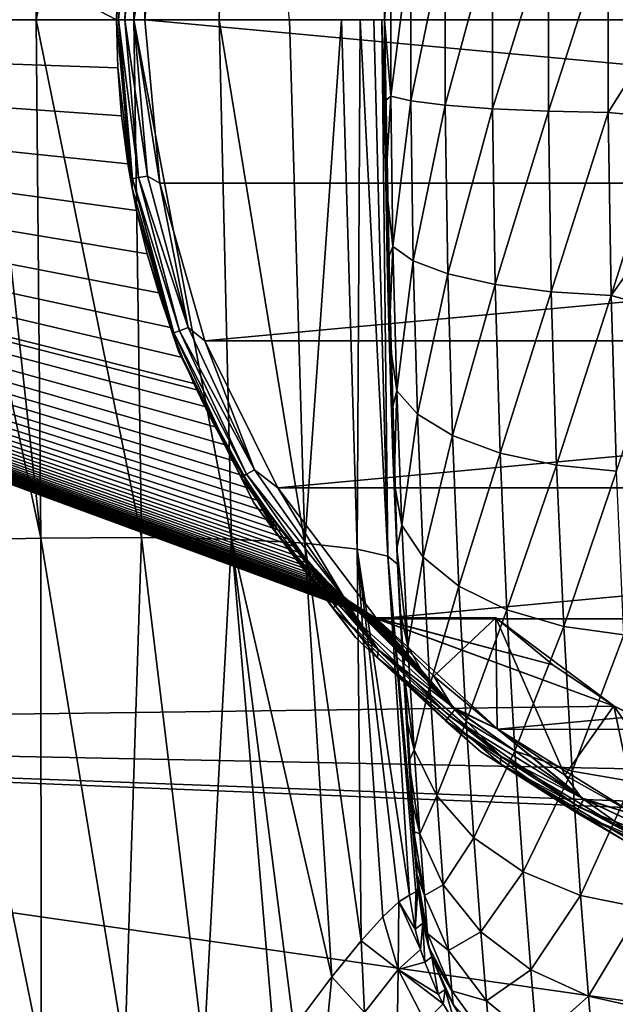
# Model space of a CAD drawing. Header units: metres. Extents: x -24 to 73, y -230 to 24.
# Tile 40 of 52: x 59.71 to 61.82, y -3.49 to 0. Entities that reach past the tile are written whole.
import ezdxf

# ---------------------------------------------------------------- set-up
doc = ezdxf.new("R2010")
doc.units = ezdxf.units.M
doc.layers.add('solid_SIDE_LEVER_10_541_032_SW0001', color=7, linetype='CONTINUOUS')

msp = doc.modelspace()

# ---------------------------------------------------------------- linework, layer by layer
at = {"layer": 'solid_SIDE_LEVER_10_541_032_SW0001'}
for points in [[(60.049999, 0, 38.700001), (55.200001, 0.000041, 38.700001), (55.200001, 2.519189, 38.841476)], [(60.054504, 0.171015, 38.700649), (60.049999, 0, 38.700001), (55.200001, 2.519189, 38.841476)], [(59.410999, 1.843715, 83.657616), (59.580627, 0.000202, 83.78611), (59.781681, 1.834782, 83.765053)], [(59.781681, 1.834782, 83.765053), (59.580627, 0.000202, 83.78611), (59.765438, 0.000202, 83.852242)], [(59.781681, 1.834782, 83.765053), (59.765438, 0.000202, 83.852242), (60.138588, 1.832955, 83.950233)], [(60.138588, 1.832955, 83.950233), (59.765438, 0.000202, 83.852242), (60.111214, 0.000202, 84.037071)], [(60.457569, 1.839037, 84.208824), (60.111214, 0.000202, 84.037071), (60.414284, 0.000202, 84.28582)], [(60.138588, 1.832955, 83.950233), (60.111214, 0.000202, 84.037071), (60.457569, 1.839037, 84.208824)], [(60.457569, 1.839037, 84.208824), (60.414284, 0.000202, 84.28582), (60.663002, 0.000204, 84.588905)], [(60.105339, 0.59719, 38.400002), (60.057613, 0, 38.361732), (60.049999, 0, 38.400002)], [(60.105339, 0.59719, 38.400002), (60.049999, 0, 38.400002), (60.105339, 0.597189, 38.700001)], [(60.105339, 0.597189, 38.700001), (60.049999, 0, 38.700001), (60.054504, 0.171015, 38.700649)], [(60.105339, 0.597189, 38.700001), (60.049999, 0, 38.400002), (60.049999, 0, 38.700001)], [(60.106873, 0.563035, 38.361732), (60.057613, 0, 38.361732), (60.105339, 0.59719, 38.400002)], [(60.106873, 0.563035, 38.361732), (60.079319, 0, 38.329262), (60.057613, 0, 38.361732)], [(60.128246, 0.559266, 38.329262), (60.079319, 0, 38.329262), (60.106873, 0.563035, 38.361732)], [(60.128246, 0.559266, 38.329262), (60.111805, 0, 38.307583), (60.079319, 0, 38.329262)], [(60.128246, 0.559266, 38.329262), (60.16024, 0.553625, 38.307583), (60.111805, 0, 38.307583)], [(60.150002, 0, 38.299999), (60.203636, 0.57882, 38.299999), (66.449997, 0, 38.299999)], [(60.16024, 0.553625, 38.307583), (60.203636, 0.57882, 38.299999), (60.150002, 0, 38.299999)], [(60.203636, 0.57882, 38.299999), (66.396385, 0.578708, 38.299999), (66.449997, 0, 38.299999)], [(60.16024, 0.553625, 38.307583), (60.150002, 0, 38.299999), (60.111805, 0, 38.307583)], [(61.215122, -0.302818, 140.805923), (61.382057, -0.315515, 140.972397), (61.382057, 0.315504, 140.972397)], [(61.215122, 0.302808, 140.805923), (61.215122, -0.302818, 140.805923), (61.382057, 0.315504, 140.972397)], [(61.382057, -0.315515, 140.972397), (61.58054, -0.324297, 141.093903), (61.58054, 0.324287, 141.093903)], [(61.382057, 0.315504, 140.972397), (61.382057, -0.315515, 140.972397), (61.58054, 0.324287, 141.093903)], [(61.58054, -0.324297, 141.093903), (61.792767, -0.328788, 141.16449), (61.792767, 0.328777, 141.16449)], [(61.58054, 0.324287, 141.093903), (61.58054, -0.324297, 141.093903), (61.792767, 0.328777, 141.16449)], [(61.792767, 0.328777, 141.16449), (61.792767, -0.328788, 141.16449), (62, 0.000425, 141.199997)], [(61, 0.000032, 140.199997), (61.001034, 0.288023, 140.186798), (61, 0.000211, 85.700127)], [(61.022671, 0.270211, 140.396561), (61.001034, 0.288023, 140.186798), (61, 0.000032, 140.199997)], [(61.022671, -0.27022, 140.396561), (61.093353, -0.287243, 140.608063), (61.093353, 0.287234, 140.608063)], [(61.022671, 0.270211, 140.396561), (61.022671, -0.27022, 140.396561), (61.093353, 0.287234, 140.608063)], [(61.093353, -0.287243, 140.608063), (61.215122, -0.302818, 140.805923), (61.215122, 0.302808, 140.805923)], [(61.093353, 0.287234, 140.608063), (61.093353, -0.287243, 140.608063), (61.215122, 0.302808, 140.805923)], [(61.022671, 0.270211, 140.396561), (61, 0.000032, 140.199997), (61.022671, -0.27022, 140.396561)], [(61.81316, -2.431421, 38.83176), (55.200001, -2.519142, 38.841469), (55.200001, 0.000041, 38.700001)], [(60.054489, -0.170735, 38.700649), (55.200001, 0.000041, 38.700001), (60.049999, 0, 38.700001)], [(60.958096, -2.116609, 38.799778), (61.81316, -2.431421, 38.83176), (55.200001, 0.000041, 38.700001)], [(60.954746, -2.11532, 38.799656), (60.958096, -2.116609, 38.799778), (55.200001, 0.000041, 38.700001)], [(60.951168, -2.113759, 38.799507), (60.954746, -2.11532, 38.799656), (55.200001, 0.000041, 38.700001)], [(60.947353, -2.111922, 38.799335), (60.951168, -2.113759, 38.799507), (55.200001, 0.000041, 38.700001)], [(60.943306, -2.109811, 38.799137), (60.947353, -2.111922, 38.799335), (55.200001, 0.000041, 38.700001)], [(60.939022, -2.10742, 38.798912), (60.943306, -2.109811, 38.799137), (55.200001, 0.000041, 38.700001)], [(60.934464, -2.104727, 38.798656), (60.939022, -2.10742, 38.798912), (55.200001, 0.000041, 38.700001)], [(60.929588, -2.101697, 38.798374), (60.934464, -2.104727, 38.798656), (55.200001, 0.000041, 38.700001)], [(60.924355, -2.098296, 38.798054), (60.929588, -2.101697, 38.798374), (55.200001, 0.000041, 38.700001)], [(60.91872, -2.094485, 38.797699), (60.924355, -2.098296, 38.798054), (55.200001, 0.000041, 38.700001)], [(60.912666, -2.090229, 38.797302), (60.91872, -2.094485, 38.797699), (55.200001, 0.000041, 38.700001)], [(60.906189, -2.085517, 38.79686), (60.912666, -2.090229, 38.797302), (55.200001, 0.000041, 38.700001)], [(60.899319, -2.080354, 38.796383), (60.906189, -2.085517, 38.79686), (55.200001, 0.000041, 38.700001)], [(60.892078, -2.074749, 38.79586), (60.899319, -2.080354, 38.796383), (55.200001, 0.000041, 38.700001)], [(60.884499, -2.068712, 38.795303), (60.892078, -2.074749, 38.79586), (55.200001, 0.000041, 38.700001)], [(60.876598, -2.062254, 38.794708), (60.884499, -2.068712, 38.795303), (55.200001, 0.000041, 38.700001)], [(60.868412, -2.05539, 38.794079), (60.876598, -2.062254, 38.794708), (55.200001, 0.000041, 38.700001)], [(60.859947, -2.048122, 38.793411), (60.868412, -2.05539, 38.794079), (55.200001, 0.000041, 38.700001)], [(60.851139, -2.040386, 38.792706), (60.859947, -2.048122, 38.793411), (55.200001, 0.000041, 38.700001)], [(60.847248, -2.036918, 38.792389), (60.851139, -2.040386, 38.792706), (55.200001, 0.000041, 38.700001)], [(60.841881, -2.032074, 38.79195), (60.847248, -2.036918, 38.792389), (55.200001, 0.000041, 38.700001)], [(60.832069, -2.023072, 38.791138), (60.841881, -2.032074, 38.79195), (55.200001, 0.000041, 38.700001)], [(60.821609, -2.013263, 38.790253), (60.832069, -2.023072, 38.791138), (55.200001, 0.000041, 38.700001)], [(60.810406, -2.002523, 38.789291), (60.821609, -2.013263, 38.790253), (55.200001, 0.000041, 38.700001)], [(60.79837, -1.990726, 38.788239), (60.810406, -2.002523, 38.789291), (55.200001, 0.000041, 38.700001)], [(60.785427, -1.977741, 38.78709), (60.79837, -1.990726, 38.788239), (55.200001, 0.000041, 38.700001)], [(60.771492, -1.96343, 38.785831), (60.785427, -1.977741, 38.78709), (55.200001, 0.000041, 38.700001)], [(60.756504, -1.947653, 38.784454), (60.771492, -1.96343, 38.785831), (55.200001, 0.000041, 38.700001)], [(60.740402, -1.930266, 38.782951), (60.756504, -1.947653, 38.784454), (55.200001, 0.000041, 38.700001)], [(60.723137, -1.911125, 38.781311), (60.740402, -1.930266, 38.782951), (55.200001, 0.000041, 38.700001)], [(60.704659, -1.890065, 38.779526), (60.723137, -1.911125, 38.781311), (55.200001, 0.000041, 38.700001)], [(60.684856, -1.866827, 38.77758), (60.704659, -1.890065, 38.779526), (55.200001, 0.000041, 38.700001)], [(60.663605, -1.841112, 38.775452), (60.684856, -1.866827, 38.77758), (55.200001, 0.000041, 38.700001)], [(60.640804, -1.812603, 38.773132), (60.663605, -1.841112, 38.775452), (55.200001, 0.000041, 38.700001)], [(60.617218, -1.782089, 38.770687), (60.640804, -1.812603, 38.773132), (55.200001, 0.000041, 38.700001)], [(60.590267, -1.745892, 38.767838), (60.617218, -1.782089, 38.770687), (55.200001, 0.000041, 38.700001)], [(60.562462, -1.706984, 38.764843), (60.590267, -1.745892, 38.767838), (55.200001, 0.000041, 38.700001)], [(60.532959, -1.66387, 38.761604), (60.562462, -1.706984, 38.764843), (55.200001, 0.000041, 38.700001)], [(60.501823, -1.616169, 38.758118), (60.532959, -1.66387, 38.761604), (55.200001, 0.000041, 38.700001)], [(60.469154, -1.563496, 38.754387), (60.501823, -1.616169, 38.758118), (55.200001, 0.000041, 38.700001)], [(60.435135, -1.505509, 38.750423), (60.469154, -1.563496, 38.754387), (55.200001, 0.000041, 38.700001)], [(60.399834, -1.441549, 38.746227), (60.435135, -1.505509, 38.750423), (55.200001, 0.000041, 38.700001)], [(60.363007, -1.370135, 38.741756), (60.399834, -1.441549, 38.746227), (55.200001, 0.000041, 38.700001)], [(60.334389, -1.310842, 38.738216), (60.363007, -1.370135, 38.741756), (55.200001, 0.000041, 38.700001)], [(60.324356, -1.289191, 38.736965), (60.334389, -1.310842, 38.738216), (55.200001, 0.000041, 38.700001)], [(60.283901, -1.196559, 38.731838), (60.324356, -1.289191, 38.736965), (55.200001, 0.000041, 38.700001)], [(60.242035, -1.089998, 38.726418), (60.283901, -1.196559, 38.731838), (55.200001, 0.000041, 38.700001)], [(60.199707, -0.967586, 38.720814), (60.242035, -1.089998, 38.726418), (55.200001, 0.000041, 38.700001)], [(60.158749, -0.828954, 38.715275), (60.199707, -0.967586, 38.720814), (55.200001, 0.000041, 38.700001)], [(60.121494, -0.675317, 38.710136), (60.158749, -0.828954, 38.715275), (55.200001, 0.000041, 38.700001)], [(60.090504, -0.510371, 38.705788), (60.121494, -0.675317, 38.710136), (55.200001, 0.000041, 38.700001)], [(60.067944, -0.34076, 38.702579), (60.090504, -0.510371, 38.705788), (55.200001, 0.000041, 38.700001)], [(60.054489, -0.170735, 38.700649), (60.067944, -0.34076, 38.702579), (55.200001, 0.000041, 38.700001)], [(59.390255, 0.000202, 83.738419), (59.411079, -1.845237, 83.657486), (59.781761, -1.836297, 83.764923)], [(59.580627, 0.000202, 83.78611), (59.390255, 0.000202, 83.738419), (59.781761, -1.836297, 83.764923)], [(59.765438, 0.000202, 83.852242), (59.580627, 0.000202, 83.78611), (59.781761, -1.836297, 83.764923)], [(59.765438, 0.000202, 83.852242), (59.781761, -1.836297, 83.764923), (60.138668, -1.834469, 83.950104)], [(60.111214, 0.000202, 84.037071), (59.765438, 0.000202, 83.852242), (60.138668, -1.834469, 83.950104)], [(60.105339, -0.597186, 38.700001), (60.054489, -0.170735, 38.700649), (60.049999, 0, 38.700001)], [(60.105339, -0.597186, 38.400002), (60.049999, 0, 38.700001), (60.049999, 0, 38.400002)], [(60.105339, -0.597186, 38.700001), (60.049999, 0, 38.700001), (60.105339, -0.597186, 38.400002)], [(60.057613, 0, 38.361732), (60.106873, -0.563035, 38.361732), (60.049999, 0, 38.400002)], [(60.128246, -0.559266, 38.329262), (60.106873, -0.563035, 38.361732), (60.057613, 0, 38.361732)], [(60.128246, -0.559266, 38.329262), (60.057613, 0, 38.361732), (60.079319, 0, 38.329262)], [(60.079319, 0, 38.329262), (60.111805, 0, 38.307583), (60.16024, -0.553624, 38.307583)], [(60.128246, -0.559266, 38.329262), (60.079319, 0, 38.329262), (60.16024, -0.553624, 38.307583)], [(60.111214, 0.000202, 84.037071), (60.138668, -1.834469, 83.950104), (60.457645, -1.840556, 84.208694)], [(60.414284, 0.000202, 84.28582), (60.111214, 0.000202, 84.037071), (60.457645, -1.840556, 84.208694)], [(60.111805, 0, 38.307583), (60.150002, 0, 38.299999), (60.203617, -0.578708, 38.299999)], [(60.16024, -0.553624, 38.307583), (60.111805, 0, 38.307583), (60.203617, -0.578708, 38.299999)], [(66.396362, -0.57882, 38.299999), (60.150002, 0, 38.299999), (66.449997, 0, 38.299999)], [(66.396362, -0.57882, 38.299999), (60.203617, -0.578708, 38.299999), (60.150002, 0, 38.299999)], [(60.663002, 0.000204, 84.588905), (60.414284, 0.000202, 84.28582), (60.717281, -1.85443, 84.526726)], [(60.414284, 0.000202, 84.28582), (60.457645, -1.840556, 84.208694), (60.717281, -1.85443, 84.526726)], [(60.847809, 0.000206, 84.9347), (60.663002, 0.000204, 84.588905), (60.717281, -1.85443, 84.526726)], [(60.847809, 0.000206, 84.9347), (60.717281, -1.85443, 84.526726), (60.903416, -1.875009, 84.882904)], [(60.913929, 0.000208, 85.119514), (60.847809, 0.000206, 84.9347), (60.903416, -1.875009, 84.882904)], [(60.913929, 0.000208, 85.119514), (60.903416, -1.875009, 84.882904), (61.01157, -1.900507, 85.253113)], [(60.961605, 0.000209, 85.309891), (60.913929, 0.000208, 85.119514), (61.01157, -1.900507, 85.253113)], [(60.990398, 0.000211, 85.504066), (60.961605, 0.000209, 85.309891), (61.01157, -1.900507, 85.253113)], [(60.990398, 0.000211, 85.504066), (61.01157, -1.900507, 85.253113), (61.046402, -1.928583, 85.61618)], [(61.029617, -1.540937, 85.646523), (60.990398, 0.000211, 85.504066), (61.046402, -1.928583, 85.61618)], [(61.029617, -1.540937, 85.646523), (61, 0.000211, 85.700127), (60.990398, 0.000211, 85.504066)], [(61, 0.000032, 140.199997), (61, 0.000211, 85.700127), (61.029617, -1.540937, 85.646523)], [(61.001034, -0.287907, 140.186813), (61, 0.000032, 140.199997), (61.029617, -1.540937, 85.646523)], [(61.022671, -0.27022, 140.396561), (61, 0.000032, 140.199997), (61.001034, -0.287907, 140.186813)], [(61.792767, -0.328788, 141.16449), (62.000881, -0.347621, 141.18486), (62, 0.000425, 141.199997)], [(60.106873, -0.563035, 38.361732), (60.105339, -0.597186, 38.400002), (60.049999, 0, 38.400002)], [(60.105339, -0.597186, 38.700001), (60.067944, -0.34076, 38.702579), (60.054489, -0.170735, 38.700649)], [(61.022671, -0.27022, 140.396561), (61.001034, -0.287907, 140.186813), (61.004101, -0.573372, 140.14743)], [(61.022671, -0.27022, 140.396561), (61.004101, -0.573372, 140.14743), (61.029778, -0.803382, 140.309921)], [(61.022671, -0.27022, 140.396561), (61.029778, -0.803382, 140.309921), (61.093353, -0.287243, 140.608063)], [(61.004101, -0.573372, 140.14743), (61.001034, -0.287907, 140.186813), (61.029617, -1.540937, 85.646523)], [(61.029778, -0.803382, 140.309921), (61.101315, -0.853979, 140.515686), (61.093353, -0.287243, 140.608063)], [(61.093353, -0.287243, 140.608063), (61.101315, -0.853979, 140.515686), (61.215122, -0.302818, 140.805923)], [(61.101315, -0.853979, 140.515686), (61.223873, -0.90027, 140.708176), (61.215122, -0.302818, 140.805923)], [(61.215122, -0.302818, 140.805923), (61.223873, -0.90027, 140.708176), (61.382057, -0.315515, 140.972397)], [(60.105339, -0.597186, 38.700001), (60.090504, -0.510371, 38.705788), (60.067944, -0.34076, 38.702579)], [(61.223873, -0.90027, 140.708176), (61.39146, -0.938008, 140.870148), (61.382057, -0.315515, 140.972397)], [(61.382057, -0.315515, 140.972397), (61.39146, -0.938008, 140.870148), (61.58054, -0.324297, 141.093903)], [(61.39146, -0.938008, 140.870148), (61.590408, -0.96411, 140.988358), (61.58054, -0.324297, 141.093903)], [(61.58054, -0.324297, 141.093903), (61.590408, -0.96411, 140.988358), (61.792767, -0.328788, 141.16449)], [(61.590408, -0.96411, 140.988358), (61.802891, -0.977455, 141.057037), (61.792767, -0.328788, 141.16449)], [(61.792767, -0.328788, 141.16449), (61.802891, -0.977455, 141.057037), (62.000881, -0.347621, 141.18486)], [(61.802891, -0.977455, 141.057037), (62.003464, -0.693184, 141.139481), (62.000881, -0.347621, 141.18486)], [(60.105339, -0.597186, 38.700001), (60.121494, -0.675317, 38.710136), (60.090504, -0.510371, 38.705788)], [(60.128246, -0.559266, 38.329262), (60.16024, -0.553624, 38.307583), (60.304077, -1.090427, 38.307583)], [(60.304077, -1.090427, 38.307583), (60.16024, -0.553624, 38.307583), (60.203617, -0.578708, 38.299999)], [(60.106873, -0.563035, 38.361732), (60.253151, -1.108962, 38.361732), (60.105339, -0.597186, 38.400002)], [(60.273548, -1.101538, 38.329262), (60.106873, -0.563035, 38.361732), (60.128246, -0.559266, 38.329262)], [(60.273548, -1.101538, 38.329262), (60.253151, -1.108962, 38.361732), (60.106873, -0.563035, 38.361732)], [(60.273548, -1.101538, 38.329262), (60.128246, -0.559266, 38.329262), (60.304077, -1.090427, 38.307583)], [(66.396362, -0.57882, 38.299999), (60.362682, -1.137833, 38.299999), (60.203617, -0.578708, 38.299999)], [(60.304077, -1.090427, 38.307583), (60.203617, -0.578708, 38.299999), (60.362682, -1.137833, 38.299999)], [(66.396362, -0.57882, 38.299999), (66.237274, -1.137938, 38.299999), (60.362682, -1.137833, 38.299999)], [(61.009087, -0.853695, 140.082184), (61.004101, -0.573372, 140.14743), (61.029617, -1.540937, 85.646523)], [(61.029778, -0.803382, 140.309921), (61.004101, -0.573372, 140.14743), (61.009087, -0.853695, 140.082184)], [(60.269466, -1.174035, 38.700001), (60.121494, -0.675317, 38.710136), (60.105339, -0.597186, 38.700001)], [(60.253151, -1.108962, 38.361732), (60.269466, -1.174035, 38.400002), (60.105339, -0.597186, 38.400002)], [(60.105339, -0.597186, 38.700001), (60.105339, -0.597186, 38.400002), (60.269466, -1.174035, 38.400002)], [(60.269466, -1.174035, 38.700001), (60.105339, -0.597186, 38.700001), (60.269466, -1.174035, 38.400002)], [(60.269466, -1.174035, 38.700001), (60.158749, -0.828954, 38.715275), (60.121494, -0.675317, 38.710136)], [(61.802891, -0.977455, 141.057037), (62.007687, -1.033609, 141.064148), (62.003464, -0.693184, 141.139481)], [(60.269466, -1.174035, 38.700001), (60.199707, -0.967586, 38.720814), (60.158749, -0.828954, 38.715275)], [(61.029778, -0.803382, 140.309921), (61.009087, -0.853695, 140.082184), (61.015816, -1.126112, 139.991806)], [(61.029778, -0.803382, 140.309921), (61.015816, -1.126112, 139.991806), (61.043251, -1.314905, 140.138855)], [(61.029778, -0.803382, 140.309921), (61.043251, -1.314905, 140.138855), (61.101315, -0.853979, 140.515686)], [(61.015816, -1.126112, 139.991806), (61.009087, -0.853695, 140.082184), (61.029617, -1.540937, 85.646523)], [(61.043251, -1.314905, 140.138855), (61.116402, -1.397675, 140.333313), (61.101315, -0.853979, 140.515686)], [(61.101315, -0.853979, 140.515686), (61.116402, -1.397675, 140.333313), (61.223873, -0.90027, 140.708176)], [(61.116402, -1.397675, 140.333313), (61.240456, -1.473401, 140.515244), (61.223873, -0.90027, 140.708176)], [(61.223873, -0.90027, 140.708176), (61.240456, -1.473401, 140.515244), (61.39146, -0.938008, 140.870148)], [(61.240456, -1.473401, 140.515244), (61.409283, -1.535134, 140.668304), (61.39146, -0.938008, 140.870148)], [(61.39146, -0.938008, 140.870148), (61.409283, -1.535134, 140.668304), (61.590408, -0.96411, 140.988358)], [(60.269466, -1.174035, 38.700001), (60.242035, -1.089998, 38.726418), (60.199707, -0.967586, 38.720814)], [(61.409283, -1.535134, 140.668304), (61.609112, -1.577832, 140.780029), (61.590408, -0.96411, 140.988358)], [(61.590408, -0.96411, 140.988358), (61.609112, -1.577832, 140.780029), (61.802891, -0.977455, 141.057037)], [(61.609112, -1.577832, 140.780029), (61.822079, -1.599659, 140.844925), (61.802891, -0.977455, 141.057037)], [(61.802891, -0.977455, 141.057037), (61.822079, -1.599659, 140.844925), (62.007687, -1.033609, 141.064148)], [(60.269466, -1.174035, 38.700001), (60.283901, -1.196559, 38.731838), (60.242035, -1.089998, 38.726418)], [(60.510807, -1.610341, 38.329262), (60.253151, -1.108962, 38.361732), (60.273548, -1.101538, 38.329262)], [(60.253151, -1.108962, 38.361732), (60.492008, -1.621194, 38.361732), (60.269466, -1.174035, 38.400002)], [(60.510807, -1.610341, 38.329262), (60.492008, -1.621194, 38.361732), (60.253151, -1.108962, 38.361732)], [(60.273548, -1.101538, 38.329262), (60.304077, -1.090427, 38.307583), (60.53894, -1.594098, 38.307583)], [(60.510807, -1.610341, 38.329262), (60.273548, -1.101538, 38.329262), (60.53894, -1.594098, 38.307583)], [(60.53894, -1.594098, 38.307583), (60.304077, -1.090427, 38.307583), (60.362682, -1.137833, 38.299999)], [(66.237274, -1.137938, 38.299999), (60.621769, -1.658184, 38.299999), (60.362682, -1.137833, 38.299999)], [(60.53894, -1.594098, 38.307583), (60.362682, -1.137833, 38.299999), (60.621769, -1.658184, 38.299999)], [(66.237274, -1.137938, 38.299999), (65.978172, -1.65828, 38.299999), (60.621769, -1.658184, 38.299999)], [(61.024044, -1.388449, 139.877151), (61.015816, -1.126112, 139.991806), (61.029617, -1.540937, 85.646523)], [(61.043251, -1.314905, 140.138855), (61.015816, -1.126112, 139.991806), (61.024044, -1.388449, 139.877151)], [(60.536793, -1.710904, 38.700001), (60.283901, -1.196559, 38.731838), (60.269466, -1.174035, 38.700001)], [(60.492008, -1.621194, 38.361732), (60.536793, -1.710904, 38.400002), (60.269466, -1.174035, 38.400002)], [(60.269466, -1.174035, 38.700001), (60.269466, -1.174035, 38.400002), (60.536793, -1.710904, 38.400002)], [(60.536793, -1.710904, 38.700001), (60.269466, -1.174035, 38.700001), (60.536793, -1.710904, 38.400002)], [(60.536793, -1.710904, 38.700001), (60.324356, -1.289191, 38.736965), (60.283901, -1.196559, 38.731838)], [(60.536793, -1.710904, 38.700001), (60.334389, -1.310842, 38.738216), (60.324356, -1.289191, 38.736965)], [(60.612186, -1.813544, 38.738197), (60.363007, -1.370135, 38.741756), (60.334389, -1.310842, 38.738216)], [(60.612186, -1.813544, 38.738197), (60.334389, -1.310842, 38.738216), (60.536793, -1.710904, 38.700001)], [(61.043251, -1.314905, 140.138855), (61.024044, -1.388449, 139.877151), (61.033474, -1.63816, 139.73938)], [(61.043251, -1.314905, 140.138855), (61.033474, -1.63816, 139.73938), (61.061638, -1.790984, 139.887894)], [(61.043251, -1.314905, 140.138855), (61.061638, -1.790984, 139.887894), (61.116402, -1.397675, 140.333313)], [(60.612186, -1.813544, 38.738197), (60.399834, -1.441549, 38.746227), (60.363007, -1.370135, 38.741756)], [(61.033474, -1.63816, 139.73938), (61.024044, -1.388449, 139.877151), (61.029617, -1.540937, 85.646523)], [(61.061638, -1.790984, 139.887894), (61.136993, -1.903655, 140.065765), (61.116402, -1.397675, 140.333313)], [(61.116402, -1.397675, 140.333313), (61.136993, -1.903655, 140.065765), (61.240456, -1.473401, 140.515244)], [(60.612186, -1.813544, 38.738197), (60.435135, -1.505509, 38.750423), (60.399834, -1.441549, 38.746227)], [(61.136993, -1.903655, 140.065765), (61.263088, -2.006735, 140.232193), (61.240456, -1.473401, 140.515244)], [(61.240456, -1.473401, 140.515244), (61.263088, -2.006735, 140.232193), (61.409283, -1.535134, 140.668304)], [(60.612186, -1.813544, 38.738197), (60.469154, -1.563496, 38.754387), (60.435135, -1.505509, 38.750423)], [(60.612186, -1.813544, 38.738197), (60.501823, -1.616169, 38.758118), (60.469154, -1.563496, 38.754387)], [(61.033474, -1.63816, 139.73938), (61.029617, -1.540937, 85.646523), (61.046402, -1.928583, 85.61618)], [(61.263088, -2.006735, 140.232193), (61.433605, -2.090765, 140.372208), (61.409283, -1.535134, 140.668304)], [(61.409283, -1.535134, 140.668304), (61.433605, -2.090765, 140.372208), (61.609112, -1.577832, 140.780029)], [(60.510807, -1.610341, 38.329262), (60.53894, -1.594098, 38.307583), (60.8577, -2.049333, 38.307583)], [(60.8577, -2.049333, 38.307583), (60.53894, -1.594098, 38.307583), (60.621769, -1.658184, 38.299999)], [(61.433605, -2.090765, 140.372208), (61.63464, -2.148884, 140.474411), (61.609112, -1.577832, 140.780029)], [(61.609112, -1.577832, 140.780029), (61.63464, -2.148884, 140.474411), (61.822079, -1.599659, 140.844925)], [(61.63464, -2.148884, 140.474411), (61.848263, -2.178591, 140.533768), (61.822079, -1.599659, 140.844925)], [(60.832813, -2.070215, 38.329262), (60.492008, -1.621194, 38.361732), (60.510807, -1.610341, 38.329262)], [(60.492008, -1.621194, 38.361732), (60.816185, -2.084167, 38.361732), (60.536793, -1.710904, 38.400002)], [(60.832813, -2.070215, 38.329262), (60.816185, -2.084167, 38.361732), (60.492008, -1.621194, 38.361732)], [(60.612186, -1.813544, 38.738197), (60.532959, -1.66387, 38.761604), (60.501823, -1.616169, 38.758118)], [(60.832813, -2.070215, 38.329262), (60.510807, -1.610341, 38.329262), (60.8577, -2.049333, 38.307583)], [(61.043762, -1.872957, 139.580078), (61.033474, -1.63816, 139.73938), (61.046402, -1.928583, 85.61618)], [(61.061638, -1.790984, 139.887894), (61.033474, -1.63816, 139.73938), (61.043762, -1.872957, 139.580078)], [(60.612186, -1.813544, 38.738197), (60.562462, -1.706984, 38.764843), (60.532959, -1.66387, 38.761604)], [(65.978172, -1.65828, 38.299999), (60.972065, -2.122078, 38.299999), (60.621769, -1.658184, 38.299999)], [(60.8577, -2.049333, 38.307583), (60.621769, -1.658184, 38.299999), (60.972065, -2.122078, 38.299999)], [(65.978172, -1.65828, 38.299999), (65.627861, -2.122162, 38.299999), (60.972065, -2.122078, 38.299999)], [(60.612186, -1.813544, 38.738197), (60.590267, -1.745892, 38.767838), (60.562462, -1.706984, 38.764843)], [(60.816185, -2.084167, 38.361732), (60.89822, -2.18951, 38.400002), (60.536793, -1.710904, 38.400002)], [(60.536793, -1.710904, 38.700001), (60.536793, -1.710904, 38.400002), (60.89822, -2.18951, 38.400002)], [(60.89822, -2.18951, 38.700001), (60.536793, -1.710904, 38.700001), (60.89822, -2.18951, 38.400002)], [(60.612186, -1.813544, 38.738197), (60.536793, -1.710904, 38.700001), (60.89822, -2.18951, 38.700001)], [(60.612186, -1.813544, 38.738197), (60.617218, -1.782089, 38.770687), (60.590267, -1.745892, 38.767838)], [(60.977325, -2.231219, 38.770683), (60.617218, -1.782089, 38.770687), (60.612186, -1.813544, 38.738197)], [(60.97504, -2.260051, 38.738197), (60.612186, -1.813544, 38.738197), (60.89822, -2.18951, 38.700001)], [(60.977325, -2.231219, 38.770683), (60.612186, -1.813544, 38.738197), (60.97504, -2.260051, 38.738197)], [(60.977325, -2.231219, 38.770683), (60.640804, -1.812603, 38.773132), (60.617218, -1.782089, 38.770687)], [(60.977325, -2.231219, 38.770683), (60.663605, -1.841112, 38.775452), (60.640804, -1.812603, 38.773132)], [(61.061638, -1.790984, 139.887894), (61.043762, -1.872957, 139.580078), (61.082973, -2.218741, 139.563629)], [(61.061638, -1.790984, 139.887894), (61.082973, -2.218741, 139.563629), (61.136993, -1.903655, 140.065765)], [(59.781761, -1.836297, 83.764923), (59.411079, -1.845237, 83.657486), (59.783558, -3.663553, 83.490822)], [(59.411079, -1.845237, 83.657486), (59.484623, -3.680296, 83.418755), (59.783558, -3.663553, 83.490822)], [(60.138668, -1.834469, 83.950104), (59.781761, -1.836297, 83.764923), (60.079388, -3.655443, 83.612823)], [(59.781761, -1.836297, 83.764923), (59.783558, -3.663553, 83.490822), (60.079388, -3.655443, 83.612823)], [(60.138668, -1.834469, 83.950104), (60.079388, -3.655443, 83.612823), (60.359486, -3.657188, 83.78479)], [(60.457645, -1.840556, 84.208694), (60.138668, -1.834469, 83.950104), (60.359486, -3.657188, 83.78479)], [(60.457645, -1.840556, 84.208694), (60.359486, -3.657188, 83.78479), (60.612968, -3.661452, 84.006569)], [(60.457645, -1.840556, 84.208694), (60.612968, -3.661452, 84.006569), (60.678776, -3.570285, 84.103722)], [(60.457645, -1.840556, 84.208694), (60.678776, -3.570285, 84.103722), (60.813553, -3.390903, 84.332802)], [(60.717281, -1.85443, 84.526726), (60.457645, -1.840556, 84.208694), (60.813553, -3.390903, 84.332802)], [(60.977325, -2.231219, 38.770683), (60.684856, -1.866827, 38.77758), (60.663605, -1.841112, 38.775452)], [(60.977325, -2.231219, 38.770683), (60.704659, -1.890065, 38.779526), (60.684856, -1.866827, 38.77758)], [(60.717281, -1.85443, 84.526726), (60.813553, -3.390903, 84.332802), (60.916664, -3.263366, 84.548935)], [(60.903416, -1.875009, 84.882904), (60.717281, -1.85443, 84.526726), (60.916664, -3.263366, 84.548935)], [(60.903416, -1.875009, 84.882904), (61.049988, -3.125208, 84.944023), (61.088787, -3.100749, 85.128105)], [(61.01157, -1.900507, 85.253113), (60.903416, -1.875009, 84.882904), (61.088787, -3.100749, 85.128105)], [(60.903416, -1.875009, 84.882904), (60.916664, -3.263366, 84.548935), (60.9939, -3.177477, 84.752205)], [(60.903416, -1.875009, 84.882904), (60.9939, -3.177477, 84.752205), (61.049988, -3.125208, 84.944023)], [(61.054565, -2.09118, 139.400528), (61.043762, -1.872957, 139.580078), (61.046402, -1.928583, 85.61618)], [(61.082973, -2.218741, 139.563629), (61.043762, -1.872957, 139.580078), (61.054565, -2.09118, 139.400528)], [(60.977325, -2.231219, 38.770683), (60.723137, -1.911125, 38.781311), (60.704659, -1.890065, 38.779526)], [(60.977325, -2.231219, 38.770683), (60.740402, -1.930266, 38.782951), (60.723137, -1.911125, 38.781311)], [(61.111309, -3.088992, 85.306107), (61.01157, -1.900507, 85.253113), (61.088787, -3.100749, 85.128105)], [(61.118206, -3.076722, 85.486122), (61.046402, -1.928583, 85.61618), (61.01157, -1.900507, 85.253113)], [(61.111309, -3.088992, 85.306107), (61.118206, -3.076722, 85.486122), (61.01157, -1.900507, 85.253113)], [(61.082973, -2.218741, 139.563629), (61.160889, -2.358244, 139.720108), (61.136993, -1.903655, 140.065765)], [(61.136993, -1.903655, 140.065765), (61.160889, -2.358244, 139.720108), (61.263088, -2.006735, 140.232193)], [(60.977325, -2.231219, 38.770683), (60.756504, -1.947653, 38.784454), (60.740402, -1.930266, 38.782951)], [(60.977325, -2.231219, 38.770683), (60.771492, -1.96343, 38.785831), (60.756504, -1.947653, 38.784454)], [(61.054565, -2.09118, 139.400528), (61.046402, -1.928583, 85.61618), (61.118206, -3.076722, 85.486122)], [(60.977325, -2.231219, 38.770683), (60.785427, -1.977741, 38.78709), (60.771492, -1.96343, 38.785831)], [(60.977325, -2.231219, 38.770683), (60.79837, -1.990726, 38.788239), (60.785427, -1.977741, 38.78709)], [(60.977325, -2.231219, 38.770683), (60.810406, -2.002523, 38.789291), (60.79837, -1.990726, 38.788239)], [(60.977325, -2.231219, 38.770683), (60.821609, -2.013263, 38.790253), (60.810406, -2.002523, 38.789291)], [(60.977325, -2.231219, 38.770683), (60.832069, -2.023072, 38.791138), (60.821609, -2.013263, 38.790253)], [(60.977325, -2.231219, 38.770683), (60.841881, -2.032074, 38.79195), (60.832069, -2.023072, 38.791138)], [(61.160889, -2.358244, 139.720108), (61.289345, -2.48587, 139.866486), (61.263088, -2.006735, 140.232193)], [(61.263088, -2.006735, 140.232193), (61.289345, -2.48587, 139.866486), (61.433605, -2.090765, 140.372208)], [(60.832813, -2.070215, 38.329262), (60.8577, -2.049333, 38.307583), (61.250668, -2.4423, 38.307583)], [(60.977325, -2.231219, 38.770683), (60.847248, -2.036918, 38.792389), (60.841881, -2.032074, 38.79195)], [(61.240631, -2.433938, 38.792389), (60.851139, -2.040386, 38.792706), (60.847248, -2.036918, 38.792389)], [(61.240631, -2.433938, 38.792389), (60.847248, -2.036918, 38.792389), (60.977325, -2.231219, 38.770683)], [(61.240631, -2.433938, 38.792389), (60.859947, -2.048122, 38.793411), (60.851139, -2.040386, 38.792706)], [(61.250668, -2.4423, 38.307583), (60.8577, -2.049333, 38.307583), (60.972065, -2.122078, 38.299999)], [(61.240631, -2.433938, 38.792389), (60.868412, -2.05539, 38.794079), (60.859947, -2.048122, 38.793411)], [(61.240631, -2.433938, 38.792389), (60.876598, -2.062254, 38.794708), (60.868412, -2.05539, 38.794079)], [(61.229786, -2.467186, 38.329262), (60.816185, -2.084167, 38.361732), (60.832813, -2.070215, 38.329262)], [(60.816185, -2.084167, 38.361732), (61.215832, -2.483813, 38.361732), (60.89822, -2.18951, 38.400002)], [(61.229786, -2.467186, 38.329262), (61.215832, -2.483813, 38.361732), (60.816185, -2.084167, 38.361732)], [(61.229786, -2.467186, 38.329262), (60.832813, -2.070215, 38.329262), (61.250668, -2.4423, 38.307583)], [(61.240631, -2.433938, 38.792389), (60.884499, -2.068712, 38.795303), (60.876598, -2.062254, 38.794708)], [(61.240631, -2.433938, 38.792389), (60.892078, -2.074749, 38.79586), (60.884499, -2.068712, 38.795303)], [(61.240631, -2.433938, 38.792389), (60.899319, -2.080354, 38.796383), (60.892078, -2.074749, 38.79586)], [(61.240631, -2.433938, 38.792389), (60.906189, -2.085517, 38.79686), (60.899319, -2.080354, 38.796383)], [(61.240631, -2.433938, 38.792389), (60.912666, -2.090229, 38.797302), (60.906189, -2.085517, 38.79686)], [(61.240631, -2.433938, 38.792389), (60.91872, -2.094485, 38.797699), (60.912666, -2.090229, 38.797302)], [(61.065495, -2.290943, 139.202499), (61.054565, -2.09118, 139.400528), (61.118206, -3.076722, 85.486122)], [(61.082973, -2.218741, 139.563629), (61.054565, -2.09118, 139.400528), (61.065495, -2.290943, 139.202499)], [(61.289345, -2.48587, 139.866486), (61.461826, -2.589908, 139.98967), (61.433605, -2.090765, 140.372208)], [(61.433605, -2.090765, 140.372208), (61.461826, -2.589908, 139.98967), (61.63464, -2.148884, 140.474411)], [(61.240631, -2.433938, 38.792389), (60.924355, -2.098296, 38.798054), (60.91872, -2.094485, 38.797699)], [(61.240631, -2.433938, 38.792389), (60.929588, -2.101697, 38.798374), (60.924355, -2.098296, 38.798054)], [(61.240631, -2.433938, 38.792389), (60.934464, -2.104727, 38.798656), (60.929588, -2.101697, 38.798374)], [(61.240631, -2.433938, 38.792389), (60.939022, -2.10742, 38.798912), (60.934464, -2.104727, 38.798656)], [(61.240631, -2.433938, 38.792389), (60.943306, -2.109811, 38.799137), (60.939022, -2.10742, 38.798912)], [(61.240631, -2.433938, 38.792389), (60.947353, -2.111922, 38.799335), (60.943306, -2.109811, 38.799137)], [(61.240631, -2.433938, 38.792389), (60.951168, -2.113759, 38.799507), (60.947353, -2.111922, 38.799335)], [(61.240631, -2.433938, 38.792389), (60.954746, -2.11532, 38.799656), (60.951168, -2.113759, 38.799507)], [(61.240631, -2.433938, 38.792389), (60.958096, -2.116609, 38.799778), (60.954746, -2.11532, 38.799656)], [(60.958096, -2.116609, 38.799778), (60.961243, -2.117629, 38.799873), (61.81316, -2.431421, 38.83176)], [(61.240631, -2.433938, 38.792389), (60.961243, -2.117629, 38.799873), (60.958096, -2.116609, 38.799778)], [(60.961243, -2.117629, 38.799873), (61.596516, -2.284871, 38.816315), (61.81316, -2.431421, 38.83176)], [(60.961243, -2.117629, 38.799873), (60.964146, -2.118365, 38.799942), (61.596516, -2.284871, 38.816315)], [(61.240631, -2.433938, 38.792389), (60.964146, -2.118365, 38.799942), (60.961243, -2.117629, 38.799873)], [(60.964146, -2.118365, 38.799942), (60.966805, -2.118811, 38.799984), (61.596516, -2.284871, 38.816315)], [(61.240631, -2.433938, 38.792389), (60.966805, -2.118811, 38.799984), (60.964146, -2.118365, 38.799942)], [(60.966805, -2.118811, 38.799984), (60.969227, -2.118962, 38.799999), (61.596516, -2.284871, 38.816315)], [(61.240631, -2.433938, 38.792389), (60.969227, -2.118962, 38.799999), (60.966805, -2.118811, 38.799984)], [(60.969227, -2.118962, 38.799999), (61.394089, -2.118962, 38.799999), (61.596516, -2.284871, 38.816315)], [(61.175045, -2.325308, 38.799999), (61.394089, -2.118962, 38.799999), (60.969227, -2.118962, 38.799999)], [(61.240631, -2.433938, 38.792389), (61.175045, -2.325308, 38.799999), (60.969227, -2.118962, 38.799999)], [(65.627861, -2.122162, 38.299999), (61.401646, -2.513714, 38.299999), (60.972065, -2.122078, 38.299999)], [(61.250668, -2.4423, 38.307583), (60.972065, -2.122078, 38.299999), (61.401646, -2.513714, 38.299999)], [(61.175045, -2.325308, 38.799999), (61.399033, -2.511736, 38.799999), (61.394089, -2.118962, 38.799999)], [(61.811813, -2.430595, 38.799999), (61.596516, -2.284871, 38.816315), (61.394089, -2.118962, 38.799999)], [(61.399033, -2.511736, 38.799999), (61.639305, -2.676676, 38.799999), (61.394089, -2.118962, 38.799999)], [(61.811813, -2.430595, 38.799999), (61.394089, -2.118962, 38.799999), (61.639305, -2.676676, 38.799999)], [(65.627861, -2.122162, 38.299999), (65.198265, -2.513782, 38.299999), (61.401646, -2.513714, 38.299999)], [(61.461826, -2.589908, 139.98967), (61.664253, -2.661862, 140.079559), (61.63464, -2.148884, 140.474411)], [(61.63464, -2.148884, 140.474411), (61.664253, -2.661862, 140.079559), (61.848263, -2.178591, 140.533768)], [(61.215832, -2.483813, 38.361732), (61.341434, -2.593555, 38.400002), (60.89822, -2.18951, 38.400002)], [(60.89822, -2.18951, 38.700001), (60.89822, -2.18951, 38.400002), (61.341434, -2.593555, 38.400002)], [(61.341438, -2.593555, 38.700001), (60.89822, -2.18951, 38.700001), (61.341434, -2.593555, 38.400002)], [(60.97504, -2.260051, 38.738197), (60.89822, -2.18951, 38.700001), (61.341438, -2.593555, 38.700001)], [(61.664253, -2.661862, 140.079559), (61.878643, -2.698637, 140.131775), (61.848263, -2.178591, 140.533768)], [(61.411682, -2.609102, 38.770683), (60.977325, -2.231219, 38.770683), (60.97504, -2.260051, 38.738197)], [(61.240631, -2.433938, 38.792389), (60.977325, -2.231219, 38.770683), (61.411682, -2.609102, 38.770683)], [(61.082973, -2.218741, 139.563629), (61.065495, -2.290943, 139.202499), (61.104973, -2.586475, 139.174576)], [(61.082973, -2.218741, 139.563629), (61.104973, -2.586475, 139.174576), (61.160889, -2.358244, 139.720108)], [(61.411095, -2.635397, 38.738197), (60.97504, -2.260051, 38.738197), (61.341438, -2.593555, 38.700001)], [(61.411682, -2.609102, 38.770683), (60.97504, -2.260051, 38.738197), (61.411095, -2.635397, 38.738197)], [(61.076168, -2.470401, 138.988205), (61.065495, -2.290943, 139.202499), (61.118206, -3.076722, 85.486122)], [(61.104973, -2.586475, 139.174576), (61.065495, -2.290943, 139.202499), (61.076168, -2.470401, 138.988205)], [(61.811813, -2.430595, 38.799999), (61.81316, -2.431421, 38.83176), (61.596516, -2.284871, 38.816315)], [(61.240631, -2.433938, 38.792389), (61.399033, -2.511736, 38.799999), (61.175045, -2.325308, 38.799999)], [(61.104973, -2.586475, 139.174576), (61.18552, -2.749029, 139.305359), (61.160889, -2.358244, 139.720108)], [(61.160889, -2.358244, 139.720108), (61.18552, -2.749029, 139.305359), (61.289345, -2.48587, 139.866486)], [(61.81316, -2.431421, 38.83176), (62.281281, -2.661711, 38.857994), (55.200001, -2.519142, 38.841469)], [(61.697388, -2.75621, 38.792389), (61.399033, -2.511736, 38.799999), (61.240631, -2.433938, 38.792389)], [(61.697388, -2.75621, 38.792389), (61.240631, -2.433938, 38.792389), (61.411682, -2.609102, 38.770683)], [(61.811813, -2.430595, 38.799999), (61.639305, -2.676676, 38.799999), (61.893795, -2.818703, 38.799999)], [(62.279346, -2.66097, 38.799999), (61.81316, -2.431421, 38.83176), (61.811813, -2.430595, 38.799999)], [(61.811813, -2.430595, 38.799999), (61.893795, -2.818703, 38.799999), (62.160305, -2.936595, 38.799999)], [(62.279346, -2.66097, 38.799999), (61.811813, -2.430595, 38.799999), (62.160305, -2.936595, 38.799999)], [(62.279346, -2.66097, 38.799999), (62.281281, -2.661711, 38.857994), (61.81316, -2.431421, 38.83176)], [(61.08622, -2.628184, 138.759705), (61.076168, -2.470401, 138.988205), (61.118206, -3.076722, 85.486122)], [(61.104973, -2.586475, 139.174576), (61.076168, -2.470401, 138.988205), (61.08622, -2.628184, 138.759705)], [(61.689659, -2.789193, 38.329262), (61.215832, -2.483813, 38.361732), (61.229786, -2.467186, 38.329262)], [(61.229786, -2.467186, 38.329262), (61.250668, -2.4423, 38.307583), (61.705902, -2.761059, 38.307583)], [(61.689659, -2.789193, 38.329262), (61.229786, -2.467186, 38.329262), (61.705902, -2.761059, 38.307583)], [(61.705902, -2.761059, 38.307583), (61.250668, -2.4423, 38.307583), (61.401646, -2.513714, 38.299999)], [(61.18552, -2.749029, 139.305359), (61.316418, -2.897742, 139.427719), (61.289345, -2.48587, 139.866486)], [(61.215832, -2.483813, 38.361732), (61.678806, -2.80799, 38.361732), (61.341434, -2.593555, 38.400002)], [(61.689659, -2.789193, 38.329262), (61.678806, -2.80799, 38.361732), (61.215832, -2.483813, 38.361732)], [(61.289345, -2.48587, 139.866486), (61.316418, -2.897742, 139.427719), (61.461826, -2.589908, 139.98967)], [(72.486427, -5.005299, 39.263798), (55.200001, -5.006697, 39.264118), (55.200001, -2.519142, 38.841469)], [(63.299782, -2.85, 38.881229), (72.486427, -5.005299, 39.263798), (55.200001, -2.519142, 38.841469)], [(62.782341, -2.802592, 38.875229), (63.299782, -2.85, 38.881229), (55.200001, -2.519142, 38.841469)], [(62.281281, -2.661711, 38.857994), (62.782341, -2.802592, 38.875229), (55.200001, -2.519142, 38.841469)], [(61.697388, -2.75621, 38.792389), (61.639305, -2.676676, 38.799999), (61.399033, -2.511736, 38.799999)], [(65.198265, -2.513782, 38.299999), (61.895855, -2.81973, 38.299999), (61.401646, -2.513714, 38.299999)], [(61.705902, -2.761059, 38.307583), (61.401646, -2.513714, 38.299999), (61.895855, -2.81973, 38.299999)], [(61.104973, -2.586475, 139.174576), (61.08622, -2.628184, 138.759705), (61.125237, -2.88396, 138.731079)], [(61.104973, -2.586475, 139.174576), (61.125237, -2.88396, 138.731079), (61.18552, -2.749029, 139.305359)], [(61.316418, -2.897742, 139.427719), (61.490917, -3.018968, 139.53067), (61.461826, -2.589908, 139.98967)], [(61.678806, -2.80799, 38.361732), (61.851349, -2.90928, 38.400002), (61.341434, -2.593555, 38.400002)], [(61.341438, -2.593555, 38.700001), (61.341434, -2.593555, 38.400002), (61.851349, -2.90928, 38.400002)], [(61.851349, -2.90928, 38.700001), (61.341438, -2.593555, 38.700001), (61.851349, -2.90928, 38.400002)], [(61.411095, -2.635397, 38.738197), (61.341438, -2.593555, 38.700001), (61.851349, -2.90928, 38.700001)], [(61.90638, -2.903614, 38.770683), (61.411682, -2.609102, 38.770683), (61.411095, -2.635397, 38.738197)], [(61.697388, -2.75621, 38.792389), (61.411682, -2.609102, 38.770683), (61.90638, -2.903614, 38.770683)], [(61.461826, -2.589908, 139.98967), (61.490917, -3.018968, 139.53067), (61.664253, -2.661862, 140.079559)], [(61.095337, -2.763495, 138.518784), (61.08622, -2.628184, 138.759705), (61.118206, -3.076722, 85.486122)], [(61.125237, -2.88396, 138.731079), (61.08622, -2.628184, 138.759705), (61.095337, -2.763495, 138.518784)], [(61.906628, -2.927762, 38.738197), (61.411095, -2.635397, 38.738197), (61.851349, -2.90928, 38.700001)], [(61.90638, -2.903614, 38.770683), (61.411095, -2.635397, 38.738197), (61.906628, -2.927762, 38.738197)], [(61.490917, -3.018968, 139.53067), (61.694782, -3.102807, 139.605804), (61.664253, -2.661862, 140.079559)], [(61.697388, -2.75621, 38.792389), (61.893795, -2.818703, 38.799999), (61.639305, -2.676676, 38.799999)], [(61.664253, -2.661862, 140.079559), (61.694782, -3.102807, 139.605804), (61.878643, -2.698637, 140.131775)], [(61.694782, -3.102807, 139.605804), (61.909962, -3.145654, 139.649445), (61.878643, -2.698637, 140.131775)], [(61.125237, -2.88396, 138.731079), (61.208218, -3.065163, 138.832535), (61.18552, -2.749029, 139.305359)], [(61.18552, -2.749029, 139.305359), (61.208218, -3.065163, 138.832535), (61.316418, -2.897742, 139.427719)], [(61.103226, -2.875396, 138.267395), (61.095337, -2.763495, 138.518784), (61.118206, -3.076722, 85.486122)], [(61.125237, -2.88396, 138.731079), (61.095337, -2.763495, 138.518784), (61.103226, -2.875396, 138.267395)], [(62.19846, -3.026452, 38.329262), (61.678806, -2.80799, 38.361732), (61.689659, -2.789193, 38.329262)], [(61.689659, -2.789193, 38.329262), (61.705902, -2.761059, 38.307583), (62.209572, -2.995924, 38.307583)], [(62.19846, -3.026452, 38.329262), (61.689659, -2.789193, 38.329262), (62.209572, -2.995924, 38.307583)], [(62.203411, -2.993752, 38.792389), (61.893795, -2.818703, 38.799999), (61.697388, -2.75621, 38.792389)], [(62.203411, -2.993752, 38.792389), (61.697388, -2.75621, 38.792389), (61.90638, -2.903614, 38.770683)], [(62.209572, -2.995924, 38.307583), (61.705902, -2.761059, 38.307583), (61.895855, -2.81973, 38.299999)], [(61.678806, -2.80799, 38.361732), (62.191036, -3.046848, 38.361732), (61.851349, -2.90928, 38.400002)], [(62.19846, -3.026452, 38.329262), (62.191036, -3.046848, 38.361732), (61.678806, -2.80799, 38.361732)], [(61.109631, -2.96319, 138.007446), (61.103226, -2.875396, 138.267395), (61.118206, -3.076722, 85.486122)], [(61.141563, -3.102832, 138.245193), (61.103226, -2.875396, 138.267395), (61.109631, -2.96319, 138.007446)], [(61.125237, -2.88396, 138.731079), (61.103226, -2.875396, 138.267395), (61.141563, -3.102832, 138.245193)], [(61.125237, -2.88396, 138.731079), (61.141563, -3.102832, 138.245193), (61.208218, -3.065163, 138.832535)], [(61.208218, -3.065163, 138.832535), (61.341362, -3.230936, 138.927475), (61.316418, -2.897742, 139.427719)], [(61.316418, -2.897742, 139.427719), (61.341362, -3.230936, 138.927475), (61.490917, -3.018968, 139.53067)], [(61.114361, -3.026327, 137.740723), (61.109631, -2.96319, 138.007446), (61.118206, -3.076722, 85.486122)], [(61.141563, -3.102832, 138.245193), (61.109631, -2.96319, 138.007446), (61.114361, -3.026327, 137.740723)], [(61.118206, -3.076727, 111.343063), (61.117241, -3.064157, 137.470352), (61.114361, -3.026327, 137.740723)], [(61.114361, -3.026327, 137.740723), (61.118206, -3.076722, 85.486122), (61.118206, -3.076727, 111.343063)], [(61.152153, -3.236793, 137.730026), (61.114361, -3.026327, 137.740723), (61.117241, -3.064157, 137.470352)], [(61.141563, -3.102832, 138.245193), (61.114361, -3.026327, 137.740723), (61.152153, -3.236793, 137.730026)], [(61.341362, -3.230936, 138.927475), (61.517727, -3.366068, 139.007339), (61.490917, -3.018968, 139.53067)], [(61.490917, -3.018968, 139.53067), (61.517727, -3.366068, 139.007339), (61.694782, -3.102807, 139.605804)], [(61.117241, -3.064157, 137.470352), (61.118206, -3.076727, 111.343063), (61.118206, -3.076722, 137.199997)], [(61.152153, -3.236793, 137.730026), (61.117241, -3.064157, 137.470352), (61.118206, -3.076722, 137.199997)], [(61.141563, -3.102832, 138.245193), (61.226498, -3.297765, 138.314499), (61.208218, -3.065163, 138.832535)], [(61.208218, -3.065163, 138.832535), (61.226498, -3.297765, 138.314499), (61.341362, -3.230936, 138.927475)], [(61.049988, -3.125208, 84.944023), (61.108253, -3.221591, 85.124641), (61.088787, -3.100749, 85.128105)], [(61.111309, -3.088992, 85.306107), (61.088787, -3.100749, 85.128105), (61.108253, -3.221591, 85.124641)], [(61.111309, -3.088992, 85.306107), (61.108253, -3.221591, 85.124641), (61.118206, -3.076722, 85.486122)], [(61.135441, -3.199891, 85.486122), (61.118206, -3.076722, 85.486122), (61.108253, -3.221591, 85.124641)], [(61.118206, -3.076727, 111.343063), (61.118206, -3.076722, 85.486122), (61.135441, -3.199891, 85.486122)], [(61.118206, -3.076722, 137.199997), (61.118206, -3.076727, 111.343063), (61.135441, -3.199891, 85.486122)], [(61.156197, -3.283194, 137.199997), (61.118206, -3.076722, 137.199997), (61.135441, -3.199891, 85.486122)], [(61.152153, -3.236793, 137.730026), (61.118206, -3.076722, 137.199997), (61.156197, -3.283194, 137.199997)], [(61.141563, -3.102832, 138.245193), (61.152153, -3.236793, 137.730026), (61.226498, -3.297765, 138.314499)], [(61.517727, -3.366068, 139.007339), (61.722916, -3.459522, 139.065628), (61.694782, -3.102807, 139.605804)], [(61.694782, -3.102807, 139.605804), (61.722916, -3.459522, 139.065628), (61.909962, -3.145654, 139.649445)], [(61.049988, -3.125208, 84.944023), (60.9939, -3.177477, 84.752205), (61.048256, -3.36474, 84.773819)], [(61.049988, -3.125208, 84.944023), (61.048256, -3.36474, 84.773819), (61.127361, -3.294245, 85.121246)], [(61.049988, -3.125208, 84.944023), (61.127361, -3.294245, 85.121246), (61.108253, -3.221591, 85.124641)], [(61.722916, -3.459522, 139.065628), (61.93882, -3.507281, 139.099503), (61.909962, -3.145654, 139.649445)], [(60.9939, -3.177477, 84.752205), (60.916664, -3.263366, 84.548935), (61.048256, -3.36474, 84.773819)], [(61.135441, -3.199891, 85.486122), (61.108253, -3.221591, 85.124641), (61.127361, -3.294245, 85.121246)], [(61.135441, -3.199891, 85.486122), (61.127361, -3.294245, 85.121246), (61.142132, -3.339166, 85.118622)], [(61.167835, -3.319981, 85.486122), (61.135441, -3.199891, 85.486122), (61.142132, -3.339166, 85.118622)], [(61.156197, -3.283194, 137.199997), (61.135441, -3.199891, 85.486122), (61.167835, -3.319981, 85.486122)], [(61.152153, -3.236793, 137.730026), (61.156197, -3.283194, 137.199997), (61.238358, -3.440136, 137.765182)], [(61.152153, -3.236793, 137.730026), (61.238358, -3.440136, 137.765182), (61.226498, -3.297765, 138.314499)], [(61.226498, -3.297765, 138.314499), (61.361454, -3.476097, 138.379333), (61.341362, -3.230936, 138.927475)], [(61.341362, -3.230936, 138.927475), (61.361454, -3.476097, 138.379333), (61.517727, -3.366068, 139.007339)], [(60.916664, -3.263366, 84.548935), (60.813553, -3.390903, 84.332802), (60.928951, -3.516724, 84.447464)], [(60.916664, -3.263366, 84.548935), (60.928951, -3.516724, 84.447464), (61.048256, -3.36474, 84.773819)], [(61.142132, -3.339166, 85.118622), (61.127361, -3.294245, 85.121246), (61.048256, -3.36474, 84.773819)], [(61.167862, -3.320061, 137.199997), (61.156197, -3.283194, 137.199997), (61.167835, -3.319981, 85.486122)], [(61.238358, -3.440136, 137.765182), (61.156197, -3.283194, 137.199997), (61.167862, -3.320061, 137.199997)], [(61.226498, -3.297765, 138.314499), (61.238358, -3.440136, 137.765182), (61.361454, -3.476097, 138.379333)], [(61.189877, -3.451579, 85.11013), (61.142132, -3.339166, 85.118622), (61.048256, -3.36474, 84.773819)], [(61.167835, -3.319981, 85.486122), (61.142132, -3.339166, 85.118622), (61.189877, -3.451579, 85.11013)], [(61.214874, -3.435098, 85.486122), (61.167835, -3.319981, 85.486122), (61.189877, -3.451579, 85.11013)], [(61.167862, -3.320061, 137.199997), (61.167835, -3.319981, 85.486122), (61.214874, -3.435098, 85.486122)], [(61.243042, -3.48912, 137.199997), (61.167862, -3.320061, 137.199997), (61.214874, -3.435098, 85.486122)], [(61.238358, -3.440136, 137.765182), (61.167862, -3.320061, 137.199997), (61.243042, -3.48912, 137.199997)], [(61.043674, -3.687396, 84.469345), (61.048256, -3.36474, 84.773819), (60.928951, -3.516724, 84.447464)], [(61.043674, -3.687396, 84.469345), (61.14336, -3.54993, 84.782982), (61.048256, -3.36474, 84.773819)], [(61.208225, -3.486653, 85.106865), (61.189877, -3.451579, 85.11013), (61.048256, -3.36474, 84.773819)], [(61.14336, -3.54993, 84.782982), (61.208225, -3.486653, 85.106865), (61.048256, -3.36474, 84.773819)], [(61.361454, -3.476097, 138.379333), (61.539318, -3.621466, 138.433899), (61.517727, -3.366068, 139.007339)], [(61.517727, -3.366068, 139.007339), (61.539318, -3.621466, 138.433899), (61.722916, -3.459522, 139.065628)], [(60.813553, -3.390903, 84.332802), (60.678776, -3.570285, 84.103722), (60.779636, -3.728858, 84.149742)], [(60.813553, -3.390903, 84.332802), (60.779636, -3.728858, 84.149742), (60.928951, -3.516724, 84.447464)], [(61.214874, -3.435098, 85.486122), (61.189877, -3.451579, 85.11013), (61.208225, -3.486653, 85.106865)], [(61.214874, -3.435098, 85.486122), (61.208225, -3.486653, 85.106865), (61.250744, -3.557154, 85.099304)], [(61.275841, -3.543486, 85.486122), (61.214874, -3.435098, 85.486122), (61.250744, -3.557154, 85.099304)], [(61.243042, -3.48912, 137.199997), (61.214874, -3.435098, 85.486122), (61.275841, -3.543486, 85.486122)], [(61.238358, -3.440136, 137.765182), (61.243042, -3.48912, 137.199997), (61.374493, -3.626162, 137.79808)], [(61.238358, -3.440136, 137.765182), (61.374493, -3.626162, 137.79808), (61.361454, -3.476097, 138.379333)], [(61.250744, -3.557154, 85.099304), (61.208225, -3.486653, 85.106865), (61.14336, -3.54993, 84.782982)], [(61.361454, -3.476097, 138.379333), (61.374493, -3.626162, 137.79808), (61.539318, -3.621466, 138.433899)], [(61.539318, -3.621466, 138.433899), (61.745579, -3.721999, 138.473709), (61.722916, -3.459522, 139.065628)], [(61.722916, -3.459522, 139.065628), (61.745579, -3.721999, 138.473709), (61.93882, -3.507281, 139.099503)]]:
    msp.add_3dface(points, dxfattribs=at)

doc.saveas('drawing.dxf')
